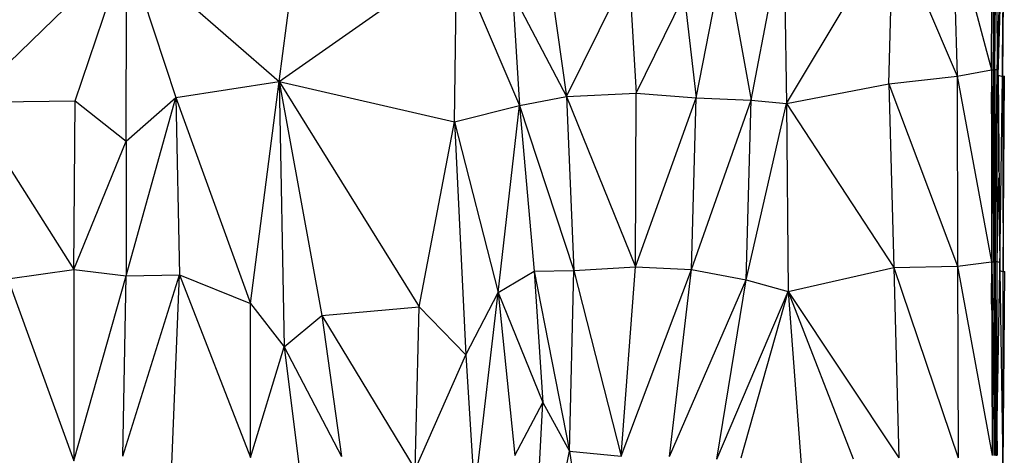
# Model space of a CAD drawing. Header units: millimetres. Extents: x 0 to 2209, y 0 to 979.
# Tile 11 of 27: x 575 to 1112, y 415 to 653. Entities that reach past the tile are written whole.
import ezdxf

# ---------------------------------------------------------------- set-up
doc = ezdxf.new("R2010")
doc.units = ezdxf.units.MM
doc.header["$MEASUREMENT"] = 0
doc.layers.add('Crea2D$visibili$tangenti', color=7, linetype='Continuous', true_color=0x000000)

msp = doc.modelspace()

# ---------------------------------------------------------------- linework, layer by layer
at = {"layer": 'Crea2D$visibili$tangenti'}
for p, q in [((1105.96, 625.72), (1107.49, 730.1)), ((1106.68, 625.77), (1107.49, 730.1)), ((1107.6, 730.07), (1107.85, 625.79)), ((1104.73, 625.69), (1105.4, 729.68)), ((1104.99, 625.71), (1105.66, 729.74)), ((1105.66, 729.74), (1105.96, 625.72)), ((1105.96, 625.72), (1106.62, 729.94)), ((1110.91, 622.12), (1111.34, 728.79)), ((1110.91, 622.12), (1112.13, 728.74)), ((1108.46, 622.72), (1111.33, 724.35)), ((1083.79, 704.55), (1104.73, 625.69)), ((1083.79, 704.55), (1086.04, 622.22)), ((993, 607.29), (1044.28, 692.82)), ((1048.84, 618.07), (1050.84, 694.48)), ((1054.94, 695.14), (1086.04, 622.22)), ((973.79, 609.14), (988, 683.84)), ((991.8, 684), (993, 607.29)), ((863.84, 677.41), (873.14, 611.16)), ((873.14, 611.16), (906.78, 679.28)), ((907.21, 679.29), (911, 613)), ((943.8, 610.39), (957.59, 681.4)), ((960.62, 681.59), (973.79, 609.14)), ((546.77, 607.93), (616.28, 675.29)), ((605.27, 608.75), (627.9, 675.76)), ((633.01, 586.71), (633.27, 675.67)), ((638.57, 675.9), (660.14, 610.63)), ((653.57, 674.13), (716.44, 619.27)), ((716.44, 619.27), (795.01, 674.42)), ((716.44, 619.27), (723.74, 674.16)), ((812.03, 597.3), (813.02, 672.82)), ((818.27, 675.2), (847.44, 606.13)), ((1110.81, 622.11), (1111.13, 675.43)), ((843.81, 666.99), (873.14, 611.16)), ((843.81, 666.99), (847.44, 606.13)), ((911, 613), (937.36, 666.49)), ((937.36, 666.49), (943.8, 610.39)), ((1107.85, 625.79), (1109.07, 664.04)), ((1108.46, 622.72), (1109.07, 664.04)), ((1110.86, 622.19), (1111.05, 656.58)), ((1108.46, 622.72), (1108.69, 652.17)), ((1110.86, 622.09), (1111.02, 648.12)), ((1110.86, 622.09), (1110.98, 639.13)), ((1086.04, 622.22), (1104.73, 625.69)), ((1104.73, 625.71), (1104.99, 625.71)), ((1104.73, 625.69), (1104.73, 625.71)), ((1104.73, 625.69), (1104.79, 521)), ((1104.75, 601.72), (1104.99, 625.71)), ((1104.99, 625.71), (1105.96, 625.72)), ((1104.99, 625.71), (1105.04, 521.02)), ((1104.99, 625.71), (1106.01, 521.02)), ((1105.96, 625.72), (1106.68, 625.77)), ((1105.96, 625.72), (1106.01, 521.02)), ((1106.01, 521.02), (1106.68, 625.77)), ((1106.68, 625.84), (1107.85, 625.79)), ((1106.68, 625.77), (1106.78, 521.04)), ((1106.77, 529.4), (1107.85, 625.79)), ((1107.85, 625.79), (1108.48, 625.59)), ((1107.85, 521.1), (1107.85, 625.79)), ((1108.46, 622.72), (1108.61, 570.22)), ((1108.46, 622.72), (1109.39, 516.15)), ((1108.46, 622.72), (1110.81, 622.11)), ((660.14, 610.63), (716.44, 619.27)), ((700.86, 498.19), (716.44, 619.27)), ((716.44, 619.27), (719.25, 474.6)), ((716.44, 619.27), (812.03, 597.3)), ((716.44, 619.27), (792.77, 496.44)), ((716.44, 619.27), (739.79, 491.71)), ((993, 607.29), (1048.84, 618.07)), ((1048.84, 618.07), (1086.04, 622.22)), ((1048.84, 618.07), (1086.19, 518.61)), ((1048.84, 618.07), (1051.6, 517.77)), ((1086.04, 622.22), (1104.79, 521)), ((1086.04, 622.22), (1086.19, 518.61)), ((1109.39, 516.15), (1110.81, 622.11)), ((1110.81, 622.11), (1110.86, 622.09)), ((1110.81, 622.11), (1111.21, 515.99)), ((1110.81, 622.11), (1111.16, 515.55)), ((1110.86, 622.09), (1110.91, 622.1)), ((1110.86, 622.09), (1111.21, 515.99)), ((1110.91, 622.12), (1111.86, 622.19)), ((1110.91, 622.12), (1110.91, 622.13)), ((1110.91, 622.12), (1111.21, 515.61)), ((1111.21, 515.61), (1111.86, 622.19)), ((873.14, 611.16), (911, 613)), ((910.79, 518.13), (911, 613)), ((911, 613), (943.8, 610.39)), ((546.77, 607.93), (605.27, 608.75)), ((546.77, 607.93), (604.5, 516.8)), ((604.5, 516.8), (605.27, 608.75)), ((605.27, 608.75), (633.01, 586.71)), ((633.01, 586.71), (660.14, 610.63)), ((633.06, 513.27), (660.14, 610.63)), ((660.14, 610.63), (662.08, 513.91)), ((660.14, 610.63), (700.86, 498.19)), ((847.44, 606.13), (873.14, 611.16)), ((873.14, 611.16), (910.79, 518.13)), ((873.14, 611.16), (877.12, 516.16)), ((910.79, 518.13), (943.8, 610.39)), ((941.34, 516.68), (943.8, 610.39)), ((941.34, 516.68), (973.79, 609.14)), ((943.8, 610.39), (973.79, 609.14)), ((970.98, 511.13), (973.79, 609.14)), ((970.98, 511.13), (993, 607.29)), ((973.79, 609.14), (993, 607.29)), ((993, 607.29), (1051.6, 517.77)), ((993, 607.29), (993.87, 504.83)), ((812.03, 597.3), (847.44, 606.13)), ((835.79, 504.24), (847.44, 606.13)), ((847.44, 606.13), (877.12, 516.16)), ((847.44, 606.13), (855.41, 515.85)), ((792.77, 496.44), (812.03, 597.3)), ((812.03, 597.3), (835.79, 504.24)), ((812.03, 597.3), (818.32, 470.22)), ((604.5, 516.8), (633.01, 586.71)), ((633.01, 586.71), (633.06, 513.27)), ((1107.85, 521.1), (1108.73, 566.75)), ((1086.19, 518.61), (1104.79, 521)), ((1104.78, 521.02), (1104.79, 521)), ((1104.79, 521.02), (1105.04, 521.02)), ((1104.79, 521), (1105.2, 415.38)), ((1104.87, 497.93), (1105.04, 521.02)), ((1105.04, 521.02), (1105.4, 415.38)), ((1105.04, 521.02), (1106.42, 415.36)), ((1105.04, 521.02), (1106.01, 521.02)), ((1106.01, 521.02), (1106.78, 521.04)), ((1106.01, 521.02), (1106.42, 415.36)), ((1106.42, 415.36), (1106.78, 521.04)), ((1106.78, 521.08), (1107.85, 521.1)), ((1106.78, 521.04), (1107.14, 415.36)), ((1107.85, 434.36), (1107.85, 521.1)), ((1107.85, 521.1), (1108.98, 520.71)), ((568.63, 511.66), (604.5, 516.8)), ((604.5, 516.8), (633.06, 513.27)), ((604.5, 516.8), (604.55, 412.49)), ((835.79, 504.24), (855.41, 515.85)), ((855.41, 515.85), (877.12, 516.16)), ((855.41, 515.85), (874.72, 417.66)), ((855.41, 515.85), (860.21, 444.25)), ((874.72, 417.66), (877.12, 516.16)), ((877.12, 516.16), (910.79, 518.13)), ((877.12, 516.16), (902.88, 415.02)), ((902.88, 415.02), (910.79, 518.13)), ((902.88, 415.02), (941.34, 516.68)), ((910.79, 518.13), (941.34, 516.68)), ((929.24, 414.8), (941.34, 516.68)), ((941.34, 516.68), (970.98, 511.13)), ((993.87, 504.83), (1051.6, 517.77)), ((1051.6, 517.77), (1086.19, 518.61)), ((1051.6, 517.77), (1086.55, 414.08)), ((1051.6, 517.77), (1054.31, 414.07)), ((1086.19, 518.61), (1105.2, 415.38)), ((1086.19, 518.61), (1086.55, 414.08)), ((1107.85, 434.36), (1109.39, 516.15)), ((1108.97, 516.18), (1109.39, 516.15)), ((1109.39, 516.15), (1110.99, 409.02)), ((1109.39, 516.15), (1111.16, 515.55)), ((1110.99, 408.98), (1111.16, 515.55)), ((1111.14, 408.96), (1111.16, 515.55)), ((1111.14, 408.96), (1111.21, 515.53)), ((1111.16, 515.55), (1111.21, 515.53)), ((1111.2, 409.08), (1112.1, 515.71)), ((1111.2, 409.08), (1111.21, 515.61)), ((1111.21, 515.61), (1112.1, 515.71)), ((568.63, 511.66), (604.55, 412.49)), ((604.55, 412.49), (633.06, 513.27)), ((631.32, 414.91), (662.08, 513.91)), ((631.32, 414.91), (633.06, 513.27)), ((633.06, 513.27), (662.08, 513.91)), ((657.79, 405.77), (662.08, 513.91)), ((662.08, 513.91), (700.76, 414.24)), ((662.08, 513.91), (700.86, 498.19)), ((929.24, 414.8), (970.98, 511.13)), ((954.99, 413.35), (970.98, 511.13)), ((970.98, 511.13), (993.87, 504.83)), ((954.99, 413.35), (993.87, 504.83)), ((968.27, 413.96), (993.87, 504.83)), ((993.87, 504.83), (1002.91, 386.69)), ((993.87, 504.83), (1029.43, 413.55)), ((993.87, 504.83), (1054.31, 414.07)), ((1106.82, 507.98), (1107.85, 415.57)), ((818.32, 470.22), (835.79, 504.24)), ((823.02, 393.82), (835.79, 504.24)), ((835.79, 504.24), (844.94, 415.38)), ((835.79, 504.24), (860.21, 444.25)), ((700.76, 414.24), (700.86, 498.19)), ((700.86, 498.19), (719.25, 474.6)), ((739.79, 491.71), (792.77, 496.44)), ((790.52, 407.66), (792.77, 496.44)), ((792.77, 496.44), (818.32, 470.22)), ((719.25, 474.6), (739.79, 491.71)), ((739.79, 491.71), (790.52, 407.66)), ((739.79, 491.71), (750.47, 414.75)), ((700.76, 414.24), (719.25, 474.6)), ((719.25, 474.6), (750.47, 414.75)), ((719.25, 474.6), (730.23, 385.68)), ((790.52, 407.66), (818.32, 470.22)), ((818.32, 470.22), (823.02, 393.82)), ((844.94, 415.38), (860.21, 444.25)), ((852.75, 309.52), (860.21, 444.25)), ((860.21, 444.25), (874.72, 417.66)), ((1111.14, 408.96), (1111.2, 445.35)), ((852.75, 309.52), (874.72, 417.66)), ((874.72, 417.66), (902.88, 415.02)), ((874.72, 417.66), (891.02, 309.82)), ((1107.14, 415.44), (1107.85, 415.57))]:
    msp.add_line(p, q, dxfattribs=at)

doc.saveas('drawing.dxf')
